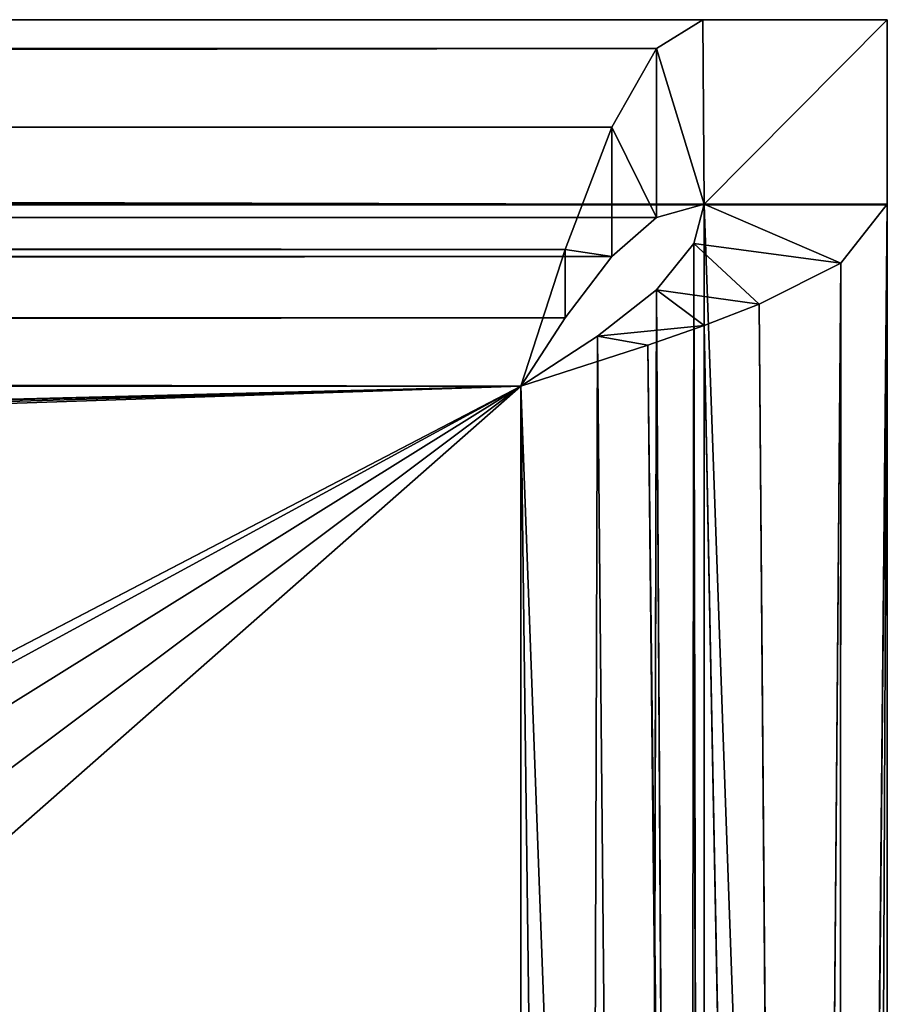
# Model space of a CAD drawing. Extents: x -60 to 60, y -3 to 0.
# Tile 241 of 256: x 20.026 to 20.5, y -0.537 to 0. Entities that reach past the tile are written whole.
import ezdxf

# ---------------------------------------------------------------- set-up
doc = ezdxf.new("R2010")
doc.units = 0
doc.header["$LTSCALE"] = 2.54
doc.layers.get('0').update_dxf_attribs({"linetype": 'CONTINUOUS'})

# ---------------------------------------------------------------- blocks, each defined once
blk = doc.blocks.new('LINEO-LED_STL')
at = {"color": 0}
for p, q in [((20.5, 0, 141.4), (-20.5, 0, 141.4)), ((20.5, 0, 141.4), (-20.5, 0, 141.4)), ((20.39929, 0, 137.6), (-20.39929, 0, 137.6)), ((-20.39929, 0, 137.6), (20.37399, -0.01581, 137.52208)), ((-20.39929, 0, 137.6), (20.37399, -0.01581, 137.52208)), ((20.39929, 0, 137.6), (-20.39929, 0, 137.6)), ((20.37399, -0.01581, 137.52208), (20.39929, 0, 137.6)), ((20.37399, -0.01581, 137.52208), (20.39929, 0, 137.6)), ((20.5, 0, 137.6), (20.39929, 0, 137.6)), ((20.5, 0, 137.6), (20.39929, 0, 137.6)), ((20.4, -0.10071, 137.6), (20.39929, 0, 137.6)), ((20.4, -0.10071, 137.6), (20.39929, 0, 137.6)), ((20.5, 0, 137.6), (20.5, 0, 141.4)), ((20.5, 0, 141.4), (20.5, -0.101, 141.4)), ((20.5, -0.10071, 137.6), (20.5, 0, 137.6)), ((20.5, 0, 141.4), (20.5, -0.101, 141.4)), ((20.5, 0, 137.6), (20.5, 0, 141.4)), ((20.5, -0.10071, 137.6), (20.5, 0, 137.6)), ((-20.37695, -0.01236, 137.53077), (20.37399, -0.01581, 137.52208)), ((-20.37695, -0.01236, 137.53077), (20.37399, -0.01581, 137.52208)), ((-20.36711, -0.02536, 137.50253), (20.37399, -0.01581, 137.52208)), ((-20.36711, -0.02536, 137.50253), (20.37399, -0.01581, 137.52208)), ((20.37399, -0.01581, 137.52208), (-20.34474, -0.06997, 137.44805)), ((20.37399, -0.01581, 137.52208), (-20.34474, -0.06997, 137.44805)), ((20.34965, -0.05858, 137.45858), (20.37399, -0.01581, 137.52208)), ((20.34965, -0.05858, 137.45858), (20.37399, -0.01581, 137.52208)), ((20.4, -0.10071, 137.6), (20.37399, -0.01581, 137.52208)), ((20.4, -0.10071, 137.6), (20.37399, -0.01581, 137.52208)), ((20.37399, -0.1079, 137.56104), (20.37399, -0.01581, 137.52208)), ((20.37399, -0.1079, 137.56104), (20.37399, -0.01581, 137.52208)), ((20.34965, -0.05858, 137.45858), (-20.34474, -0.06997, 137.44805)), ((20.34965, -0.05858, 137.45858), (-20.34474, -0.06997, 137.44805)), ((20.32416, -0.12542, 137.41443), (20.34965, -0.05858, 137.45858)), ((20.32416, -0.12542, 137.41443), (20.34965, -0.05858, 137.45858)), ((20.37399, -0.1079, 137.56104), (20.34965, -0.05858, 137.45858)), ((20.37399, -0.1079, 137.56104), (20.34965, -0.05858, 137.45858)), ((20.34965, -0.12929, 137.5293), (20.34965, -0.05858, 137.45858)), ((20.34965, -0.12929, 137.5293), (20.34965, -0.05858, 137.45858)), ((-20.34474, -0.06997, 137.44805), (20.32416, -0.12542, 137.41443)), ((-20.34474, -0.06997, 137.44805), (20.32416, -0.12542, 137.41443)), ((-20.5, -0.1, 141.4), (20.5, -0.101, 141.4)), ((-20.5, -0.1, 141.4), (20.5, -0.101, 141.4)), ((-20.4, -0.101, 137.6), (20.4, -0.10071, 137.6)), ((-20.4, -0.101, 137.6), (20.4, -0.10071, 137.6)), ((20.4, -0.10071, 137.6), (-20.37785, -0.1057, 137.56672)), ((20.4, -0.10071, 137.6), (-20.37785, -0.1057, 137.56672)), ((20.4, -0.10071, 137.6), (20.37399, -0.1079, 137.56104)), ((20.4, -0.10071, 137.6), (20.37399, -0.1079, 137.56104)), ((20.3943, -0.12215, 137.56672), (20.4, -0.10071, 137.6)), ((20.3943, -0.12215, 137.56672), (20.4, -0.10071, 137.6)), ((20.4, -0.10071, 137.6), (20.47464, -0.13289, 137.50253)), ((20.4, -0.10071, 137.6), (20.47464, -0.13289, 137.50253)), ((20.5, -0.10071, 137.6), (20.4, -0.10071, 137.6)), ((20.4, -2.899, 137.6), (20.4, -0.10071, 137.6)), ((20.4, -0.10071, 137.6), (20.4, -0.101, 141.4)), ((20.5, -0.10071, 137.6), (20.4, -0.10071, 137.6)), ((20.4, -0.10071, 137.6), (20.4, -0.101, 141.4)), ((20.4, -2.899, 137.6), (20.4, -0.10071, 137.6)), ((20.5, -0.10071, 137.6), (20.4, -0.10071, 137.6)), ((20.5, -0.10071, 137.6), (20.4, -0.10071, 137.6)), ((20.5, -0.101, 141.4), (20.4, -0.101, 141.4)), ((20.4, -0.101, 141.4), (20.4, -2.899, 141.4)), ((20.5, -0.101, 141.4), (20.4, -0.101, 141.4)), ((20.4, -0.101, 141.4), (20.4, -2.899, 141.4)), ((20.5, -0.10071, 137.6), (20.4732, -2.8662, 137.5)), ((20.5, -0.10071, 137.6), (20.4732, -2.8662, 137.5)), ((20.5, -0.10071, 137.6), (20.47464, -0.13289, 137.50253)), ((20.5, -0.10071, 137.6), (20.47464, -0.13289, 137.50253)), ((20.5, -0.10071, 137.6), (20.48761, -2.87692, 137.5307)), ((20.5, -0.10071, 137.6), (20.48761, -2.87692, 137.5307)), ((20.5, -0.10071, 137.6), (20.5, -2.899, 137.6)), ((20.5, -0.10071, 137.6), (20.5, -0.101, 141.4)), ((20.5, -0.10071, 137.6), (20.5, -2.899, 137.6)), ((20.5, -0.10071, 137.6), (20.5, -0.101, 141.4)), ((20.5, -0.10071, 137.6), (20.5, -0.101, 141.4)), ((20.5, -0.10071, 137.6), (20.5, -0.101, 141.4)), ((20.5, -2.899, 141.4), (20.5, -0.101, 141.4)), ((20.5, -2.899, 141.4), (20.5, -0.101, 141.4)), ((20.37399, -0.1079, 137.56104), (-20.37785, -0.1057, 137.56672)), ((20.37399, -0.1079, 137.56104), (-20.37785, -0.1057, 137.56672)), ((20.37399, -0.1079, 137.56104), (-20.35259, -0.12608, 137.53265)), ((20.37399, -0.1079, 137.56104), (-20.35259, -0.12608, 137.53265)), ((20.37399, -0.1079, 137.56104), (20.34965, -0.12929, 137.5293)), ((20.37399, -0.1079, 137.56104), (20.34965, -0.12929, 137.5293)), ((20.37392, -0.14742, 137.53265), (20.3943, -0.12215, 137.56672)), ((20.37392, -0.14742, 137.53265), (20.3943, -0.12215, 137.56672)), ((20.39081, -2.87197, 137.55812), (20.3943, -0.12215, 137.56672)), ((20.39081, -2.87197, 137.55812), (20.3943, -0.12215, 137.56672)), ((20.3943, -0.12215, 137.56672), (20.43003, -0.15526, 137.44805)), ((20.3943, -0.12215, 137.56672), (20.43003, -0.15526, 137.44805)), ((20.3943, -0.12215, 137.56672), (20.47464, -0.13289, 137.50253)), ((20.3943, -0.12215, 137.56672), (20.47464, -0.13289, 137.50253)), ((20.4, -2.899, 137.6), (20.3943, -0.12215, 137.56672)), ((20.4, -2.899, 137.6), (20.3943, -0.12215, 137.56672)), ((20.34965, -0.12929, 137.5293), (-20.35259, -0.12608, 137.53265)), ((20.34965, -0.12929, 137.5293), (-20.35259, -0.12608, 137.53265)), ((20.32416, -0.12542, 137.41443), (-20.32237, -0.13069, 137.41239)), ((20.32416, -0.12542, 137.41443), (-20.32237, -0.13069, 137.41239)), ((20.3, -0.2, 137.4), (20.32416, -0.12542, 137.41443)), ((20.3, -0.2, 137.4), (20.32416, -0.12542, 137.41443)), ((20.34965, -0.12929, 137.5293), (20.32416, -0.12542, 137.41443)), ((20.34965, -0.12929, 137.5293), (20.32416, -0.12542, 137.41443)), ((20.32416, -0.16271, 137.50721), (20.32416, -0.12542, 137.41443)), ((20.32416, -0.16271, 137.50721), (20.32416, -0.12542, 137.41443)), ((20.34965, -0.12929, 137.5293), (-20.32732, -0.15812, 137.50919)), ((20.34965, -0.12929, 137.5293), (-20.32732, -0.15812, 137.50919)), ((20.3, -0.2, 137.4), (-20.32237, -0.13069, 137.41239)), ((20.3, -0.2, 137.4), (-20.32237, -0.13069, 137.41239)), ((20.34965, -0.12929, 137.5293), (20.32416, -0.16271, 137.50721)), ((20.34965, -0.12929, 137.5293), (20.32416, -0.16271, 137.50721)), ((20.47464, -0.13289, 137.50253), (20.43003, -0.15526, 137.44805)), ((20.47464, -0.13289, 137.50253), (20.43003, -0.15526, 137.44805)), ((20.47464, -0.13289, 137.50253), (20.45196, -2.85455, 137.46997)), ((20.47464, -0.13289, 137.50253), (20.45196, -2.85455, 137.46997)), ((20.47464, -0.13289, 137.50253), (20.4732, -2.8662, 137.5)), ((20.47464, -0.13289, 137.50253), (20.4732, -2.8662, 137.5)), ((20.34188, -0.17268, 137.50919), (20.37392, -0.14742, 137.53265)), ((20.34188, -0.17268, 137.50919), (20.37392, -0.14742, 137.53265)), ((20.36735, -2.84671, 137.52609), (20.37392, -0.14742, 137.53265)), ((20.36735, -2.84671, 137.52609), (20.37392, -0.14742, 137.53265)), ((20.37392, -0.14742, 137.53265), (20.4, -0.1669, 137.42679)), ((20.37392, -0.14742, 137.53265), (20.4, -0.1669, 137.42679)), ((20.37392, -0.14742, 137.53265), (20.43003, -0.15526, 137.44805)), ((20.37392, -0.14742, 137.53265), (20.43003, -0.15526, 137.44805)), ((20.39081, -2.87197, 137.55812), (20.37392, -0.14742, 137.53265)), ((20.39081, -2.87197, 137.55812), (20.37392, -0.14742, 137.53265)), ((20.43003, -0.15526, 137.44805), (20.4, -0.1669, 137.42679)), ((20.43003, -0.15526, 137.44805), (20.4, -0.1669, 137.42679)), ((20.43003, -0.15526, 137.44805), (20.45196, -2.85455, 137.46997)), ((20.43003, -0.15526, 137.44805), (20.45196, -2.85455, 137.46997)), ((20.32416, -0.16271, 137.50721), (-20.32732, -0.15812, 137.50919)), ((20.32416, -0.16271, 137.50721), (-20.32732, -0.15812, 137.50919)), ((20.32416, -0.16271, 137.50721), (-20.3, -0.2, 137.5)), ((20.32416, -0.16271, 137.50721), (-20.3, -0.2, 137.5)), ((20.32416, -0.16271, 137.50721), (20.3, -0.2, 137.4)), ((20.32416, -0.16271, 137.50721), (20.3, -0.2, 137.4)), ((20.32416, -0.16271, 137.50721), (20.3, -0.2, 137.5)), ((20.32416, -0.16271, 137.50721), (20.3, -0.2, 137.5)), ((20.34188, -0.17268, 137.50919), (20.4, -0.1669, 137.42679)), ((20.34188, -0.17268, 137.50919), (20.4, -0.1669, 137.42679)), ((20.4, -0.1669, 137.42679), (20.36931, -0.17763, 137.41239)), ((20.4, -0.1669, 137.42679), (20.36931, -0.17763, 137.41239)), ((20.4, -0.1669, 137.42679), (20.4, -2.8331, 137.42679)), ((20.4, -0.1669, 137.42679), (20.4, -2.8331, 137.42679)), ((20.4, -0.1669, 137.42679), (20.45196, -2.85455, 137.46997)), ((20.4, -0.1669, 137.42679), (20.45196, -2.85455, 137.46997)), ((20.3, -0.2, 137.5), (20.34188, -0.17268, 137.50919)), ((20.34188, -0.17268, 137.50919), (20.3, -0.2, 137.4)), ((20.34188, -0.17268, 137.50919), (20.3, -0.2, 137.4)), ((20.3, -0.2, 137.5), (20.34188, -0.17268, 137.50919)), ((20.33328, -2.82145, 137.5057), (20.34188, -0.17268, 137.50919)), ((20.33328, -2.82145, 137.5057), (20.34188, -0.17268, 137.50919)), ((20.34188, -0.17268, 137.50919), (20.36931, -0.17763, 137.41239)), ((20.34188, -0.17268, 137.50919), (20.36931, -0.17763, 137.41239)), ((20.36735, -2.84671, 137.52609), (20.34188, -0.17268, 137.50919)), ((20.36735, -2.84671, 137.52609), (20.34188, -0.17268, 137.50919)), ((20.36931, -0.17763, 137.41239), (20.3, -0.2, 137.4)), ((20.36931, -0.17763, 137.41239), (20.3, -0.2, 137.4)), ((20.36931, -0.17763, 137.41239), (20.39747, -2.83218, 137.42537)), ((20.36931, -0.17763, 137.41239), (20.39747, -2.83218, 137.42537)), ((20.36931, -0.17763, 137.41239), (20.4, -2.8331, 137.42679)), ((20.36931, -0.17763, 137.41239), (20.4, -2.8331, 137.42679)), ((-20.3, -0.2, 137.4), (20.3, -0.2, 137.4)), ((20.3, -0.2, 137.5), (-20.3, -0.2, 137.5)), ((-20.3, -0.2, 137.4), (20.3, -0.2, 137.4)), ((20.3, -0.2, 137.5), (-20.3, -0.2, 137.5)), ((20.3, -0.2, 137.4), (20.3, -2.8, 137.4)), ((20.3, -2.8, 137.5), (20.3, -0.2, 137.5)), ((20.3, -0.2, 137.4), (20.3, -0.2, 137.5)), ((20.3, -0.2, 137.4), (20.3, -2.8, 137.4)), ((20.3, -0.2, 137.4), (20.39747, -2.83218, 137.42537)), ((20.3, -0.2, 137.4), (20.39747, -2.83218, 137.42537)), ((20.3, -2.8, 137.5), (20.3, -0.2, 137.5)), ((20.33328, -2.82145, 137.5057), (20.3, -0.2, 137.5)), ((20.33328, -2.82145, 137.5057), (20.3, -0.2, 137.5)), ((20.3, -0.2, 137.4), (20.3, -0.2, 137.5))]:
    blk.add_line(p, q, dxfattribs=at)
mesh = blk.add_polyface(dxfattribs=at)
corners = [(20.5, -0.101, 141.4), (-20.5, 0, 141.4), (-20.5, -0.1, 141.4), (20.5, 0, 141.4)]
mesh.append_faces([[corners[k] for k in face] for face in [(0, 1, 2), (1, 0, 3)]], dxfattribs={"vtx0": -1, "color": 0})
mesh = blk.add_polyface(dxfattribs=at)
corners = [(-20.5, 0, 141.4), (-20.39929, 0, 137.6), (-20.5, 0, 137.6), (20.39929, 0, 137.6), (20.5, 0, 137.6), (20.5, 0, 141.4)]
mesh.append_faces([[corners[k] for k in face] for face in [(0, 1, 2), (4, 0, 5)]], dxfattribs={"vtx0": -1, "color": 0})
mesh.append_faces([[corners[k] for k in face] for face in [(1, 0, 3), (3, 0, 4)]], dxfattribs={"vtx0": -1, "vtx1": -1, "color": 0})
mesh = blk.add_polyface(dxfattribs=at)
corners = [(-20.39929, 0, 137.6), (20.37399, -0.01581, 137.52208), (-20.37695, -0.01236, 137.53077)]
mesh.append_faces([[corners[k] for k in face] for face in [(0, 1, 2)]], dxfattribs={"color": 0})
mesh = blk.add_polyface(dxfattribs=at)
corners = [(20.39929, 0, 137.6), (20.37399, -0.01581, 137.52208), (-20.39929, 0, 137.6)]
mesh.append_faces([[corners[k] for k in face] for face in [(0, 1, 2)]], dxfattribs={"color": 0})
mesh = blk.add_polyface(dxfattribs=at)
corners = [(20.39929, 0, 137.6), (20.4, -0.10071, 137.6), (20.37399, -0.01581, 137.52208)]
mesh.append_faces([[corners[k] for k in face] for face in [(0, 1, 2)]], dxfattribs={"color": 0})
mesh = blk.add_polyface(dxfattribs=at)
corners = [(20.5, 0, 137.6), (20.4, -0.10071, 137.6), (20.39929, 0, 137.6), (20.5, -0.10071, 137.6)]
mesh.append_faces([[corners[k] for k in face] for face in [(0, 1, 2), (1, 0, 3)]], dxfattribs={"vtx0": -1, "color": 0})
mesh = blk.add_polyface(dxfattribs=at)
corners = [(20.5, -0.10071, 137.6), (20.5, 0, 141.4), (20.5, -0.101, 141.4), (20.5, 0, 137.6)]
mesh.append_faces([[corners[k] for k in face] for face in [(0, 1, 2), (1, 0, 3)]], dxfattribs={"vtx0": -1, "color": 0})
mesh = blk.add_polyface(dxfattribs=at)
corners = [(-20.37695, -0.01236, 137.53077), (20.37399, -0.01581, 137.52208), (-20.36711, -0.02536, 137.50253)]
mesh.append_faces([[corners[k] for k in face] for face in [(0, 1, 2)]], dxfattribs={"color": 0})
mesh = blk.add_polyface(dxfattribs=at)
corners = [(20.37399, -0.01581, 137.52208), (-20.34474, -0.06997, 137.44805), (-20.36711, -0.02536, 137.50253)]
mesh.append_faces([[corners[k] for k in face] for face in [(0, 1, 2)]], dxfattribs={"color": 0})
mesh = blk.add_polyface(dxfattribs=at)
corners = [(20.37399, -0.01581, 137.52208), (20.34965, -0.05858, 137.45858), (-20.34474, -0.06997, 137.44805)]
mesh.append_faces([[corners[k] for k in face] for face in [(0, 1, 2)]], dxfattribs={"color": 0})
mesh = blk.add_polyface(dxfattribs=at)
corners = [(20.37399, -0.01581, 137.52208), (20.37399, -0.1079, 137.56104), (20.34965, -0.05858, 137.45858)]
mesh.append_faces([[corners[k] for k in face] for face in [(0, 1, 2)]], dxfattribs={"color": 0})
mesh = blk.add_polyface(dxfattribs=at)
corners = [(20.37399, -0.01581, 137.52208), (20.4, -0.10071, 137.6), (20.37399, -0.1079, 137.56104)]
mesh.append_faces([[corners[k] for k in face] for face in [(0, 1, 2)]], dxfattribs={"color": 0})
mesh = blk.add_polyface(dxfattribs=at)
corners = [(20.34965, -0.05858, 137.45858), (20.32416, -0.12542, 137.41443), (-20.34474, -0.06997, 137.44805)]
mesh.append_faces([[corners[k] for k in face] for face in [(0, 1, 2)]], dxfattribs={"color": 0})
mesh = blk.add_polyface(dxfattribs=at)
corners = [(20.34965, -0.05858, 137.45858), (20.34965, -0.12929, 137.5293), (20.32416, -0.12542, 137.41443)]
mesh.append_faces([[corners[k] for k in face] for face in [(0, 1, 2)]], dxfattribs={"color": 0})
mesh = blk.add_polyface(dxfattribs=at)
corners = [(20.34965, -0.05858, 137.45858), (20.37399, -0.1079, 137.56104), (20.34965, -0.12929, 137.5293)]
mesh.append_faces([[corners[k] for k in face] for face in [(0, 1, 2)]], dxfattribs={"color": 0})
mesh = blk.add_polyface(dxfattribs=at)
corners = [(20.32416, -0.12542, 137.41443), (-20.32237, -0.13069, 137.41239), (-20.34474, -0.06997, 137.44805)]
mesh.append_faces([[corners[k] for k in face] for face in [(0, 1, 2)]], dxfattribs={"color": 0})
mesh = blk.add_polyface(dxfattribs=at)
corners = [(20.5, -0.101, 141.4), (20.4, -0.10071, 137.6), (20.5, -0.10071, 137.6), (-20.4, -0.101, 137.6), (-20.5, -0.1, 141.4)]
mesh.append_faces([[corners[k] for k in face] for face in [(0, 1, 2), (3, 0, 4)]], dxfattribs={"vtx0": -1, "color": 0})
mesh.append_faces([[corners[k] for k in face] for face in [(1, 0, 3)]], dxfattribs={"vtx0": -1, "vtx1": -1, "color": 0})
mesh = blk.add_polyface(dxfattribs=at)
corners = [(-20.4, -0.101, 137.6), (-20.37785, -0.1057, 137.56672), (20.4, -0.10071, 137.6)]
mesh.append_faces([[corners[k] for k in face] for face in [(0, 1, 2)]], dxfattribs={"color": 0})
mesh = blk.add_polyface(dxfattribs=at)
corners = [(20.4, -0.10071, 137.6), (-20.37785, -0.1057, 137.56672), (20.37399, -0.1079, 137.56104)]
mesh.append_faces([[corners[k] for k in face] for face in [(0, 1, 2)]], dxfattribs={"color": 0})
mesh = blk.add_polyface(dxfattribs=at)
corners = [(20.4, -0.10071, 137.6), (20.47464, -0.13289, 137.50253), (20.3943, -0.12215, 137.56672)]
mesh.append_faces([[corners[k] for k in face] for face in [(0, 1, 2)]], dxfattribs={"color": 0})
mesh = blk.add_polyface(dxfattribs=at)
corners = [(20.4, -0.10071, 137.6), (20.3943, -0.12215, 137.56672), (20.4, -2.899, 137.6)]
mesh.append_faces([[corners[k] for k in face] for face in [(0, 1, 2)]], dxfattribs={"color": 0})
mesh = blk.add_polyface(dxfattribs=at)
corners = [(20.5, -0.10071, 137.6), (20.47464, -0.13289, 137.50253), (20.4, -0.10071, 137.6)]
mesh.append_faces([[corners[k] for k in face] for face in [(0, 1, 2)]], dxfattribs={"color": 0})
mesh = blk.add_polyface(dxfattribs=at)
corners = [(20.4, -0.101, 141.4), (20.5, -0.10071, 137.6), (20.4, -0.10071, 137.6), (20.5, -0.101, 141.4)]
mesh.append_faces([[corners[k] for k in face] for face in [(0, 1, 2), (1, 0, 3)]], dxfattribs={"vtx0": -1, "color": 0})
mesh = blk.add_polyface(dxfattribs=at)
corners = [(20.4, -2.899, 141.4), (20.4, -1.65155, 141.0875), (20.4, -2.899, 137.6), (20.4, -1.5875, 141.15156), (20.4, -1.5, 141.175), (20.4, -0.101, 141.4), (20.4, -1.675, 141), (20.4, -1.4125, 141.15156), (20.4, -1.34845, 141.0875), (20.4, -1.325, 141), (20.4, -1.65155, 140.9125), (20.4, -0.10071, 137.6), (20.4, -1.5875, 140.84845), (20.4, -1.5, 140.825), (20.4, -1.4125, 140.84845), (20.4, -1.34845, 140.9125)]
mesh.append_faces([[corners[k] for k in face] for face in [(0, 1, 2), (1, 0, 3), (3, 0, 4), (4, 5, 7), (7, 5, 8), (8, 5, 9), (2, 10, 11), (10, 2, 6), (11, 9, 5)]], dxfattribs={"vtx0": -1, "vtx1": -1, "color": 0})
mesh.append_faces([[corners[k] for k in face] for face in [(4, 0, 5), (2, 1, 6), (11, 10, 12), (11, 12, 13), (11, 13, 14), (11, 14, 15), (11, 15, 9)]], dxfattribs={"vtx0": -1, "vtx2": -1, "color": 0})
mesh = blk.add_polyface(dxfattribs=at)
corners = [(20.5, -2.899, 141.4), (20.4, -0.101, 141.4), (20.4, -2.899, 141.4), (20.5, -0.101, 141.4)]
mesh.append_faces([[corners[k] for k in face] for face in [(0, 1, 2), (1, 0, 3)]], dxfattribs={"vtx0": -1, "color": 0})
mesh = blk.add_polyface(dxfattribs=at)
corners = [(20.5, -0.10071, 137.6), (20.4732, -2.8662, 137.5), (20.47464, -0.13289, 137.50253)]
mesh.append_faces([[corners[k] for k in face] for face in [(0, 1, 2)]], dxfattribs={"color": 0})
mesh = blk.add_polyface(dxfattribs=at)
corners = [(20.5, -0.10071, 137.6), (20.48761, -2.87692, 137.5307), (20.4732, -2.8662, 137.5)]
mesh.append_faces([[corners[k] for k in face] for face in [(0, 1, 2)]], dxfattribs={"color": 0})
mesh = blk.add_polyface(dxfattribs=at)
corners = [(20.5, -0.10071, 137.6), (20.5, -2.899, 137.6), (20.48761, -2.87692, 137.5307)]
mesh.append_faces([[corners[k] for k in face] for face in [(0, 1, 2)]], dxfattribs={"color": 0})
mesh = blk.add_polyface(dxfattribs=at)
corners = [(20.5, -0.10071, 137.6), (20.5, -2.899, 141.4), (20.5, -2.899, 137.6), (20.5, -1.65155, 140.9125), (20.5, -1.675, 141), (20.5, -1.5875, 140.84845), (20.5, -1.5, 140.825), (20.5, -1.4125, 140.84845), (20.5, -1.34845, 140.9125), (20.5, -1.325, 141), (20.5, -0.101, 141.4), (20.5, -1.5, 141.175), (20.5, -1.5875, 141.15156), (20.5, -1.65155, 141.0875), (20.5, -1.4125, 141.15156), (20.5, -1.34845, 141.0875)]
mesh.append_faces([[corners[k] for k in face] for face in [(0, 1, 2)]], dxfattribs={"vtx0": -1, "color": 0})
mesh.append_faces([[corners[k] for k in face] for face in [(3, 0, 5), (5, 0, 6), (6, 0, 7), (7, 0, 8), (8, 0, 9), (1, 11, 10), (11, 1, 12), (12, 1, 13), (13, 1, 4)]], dxfattribs={"vtx0": -1, "vtx1": -1, "color": 0})
mesh.append_faces([[corners[k] for k in face] for face in [(1, 0, 3)]], dxfattribs={"vtx0": -1, "vtx1": -1, "vtx2": -1, "color": 0})
mesh.append_faces([[corners[k] for k in face] for face in [(1, 3, 4), (9, 0, 10), (10, 11, 14), (10, 14, 15), (10, 15, 9)]], dxfattribs={"vtx0": -1, "vtx2": -1, "color": 0})
mesh = blk.add_polyface(dxfattribs=at)
corners = [(-20.37785, -0.1057, 137.56672), (-20.35259, -0.12608, 137.53265), (20.37399, -0.1079, 137.56104)]
mesh.append_faces([[corners[k] for k in face] for face in [(0, 1, 2)]], dxfattribs={"color": 0})
mesh = blk.add_polyface(dxfattribs=at)
corners = [(20.37399, -0.1079, 137.56104), (-20.35259, -0.12608, 137.53265), (20.34965, -0.12929, 137.5293)]
mesh.append_faces([[corners[k] for k in face] for face in [(0, 1, 2)]], dxfattribs={"color": 0})
mesh = blk.add_polyface(dxfattribs=at)
corners = [(20.3943, -0.12215, 137.56672), (20.43003, -0.15526, 137.44805), (20.37392, -0.14742, 137.53265)]
mesh.append_faces([[corners[k] for k in face] for face in [(0, 1, 2)]], dxfattribs={"color": 0})
mesh = blk.add_polyface(dxfattribs=at)
corners = [(20.3943, -0.12215, 137.56672), (20.37392, -0.14742, 137.53265), (20.39081, -2.87197, 137.55812)]
mesh.append_faces([[corners[k] for k in face] for face in [(0, 1, 2)]], dxfattribs={"color": 0})
mesh = blk.add_polyface(dxfattribs=at)
corners = [(20.3943, -0.12215, 137.56672), (20.39081, -2.87197, 137.55812), (20.4, -2.899, 137.6)]
mesh.append_faces([[corners[k] for k in face] for face in [(0, 1, 2)]], dxfattribs={"color": 0})
mesh = blk.add_polyface(dxfattribs=at)
corners = [(20.3943, -0.12215, 137.56672), (20.47464, -0.13289, 137.50253), (20.43003, -0.15526, 137.44805)]
mesh.append_faces([[corners[k] for k in face] for face in [(0, 1, 2)]], dxfattribs={"color": 0})
mesh = blk.add_polyface(dxfattribs=at)
corners = [(20.34965, -0.12929, 137.5293), (-20.35259, -0.12608, 137.53265), (-20.32732, -0.15812, 137.50919)]
mesh.append_faces([[corners[k] for k in face] for face in [(0, 1, 2)]], dxfattribs={"color": 0})
mesh = blk.add_polyface(dxfattribs=at)
corners = [(20.32416, -0.12542, 137.41443), (20.3, -0.2, 137.4), (-20.32237, -0.13069, 137.41239)]
mesh.append_faces([[corners[k] for k in face] for face in [(0, 1, 2)]], dxfattribs={"color": 0})
mesh = blk.add_polyface(dxfattribs=at)
corners = [(20.32416, -0.12542, 137.41443), (20.32416, -0.16271, 137.50721), (20.3, -0.2, 137.4)]
mesh.append_faces([[corners[k] for k in face] for face in [(0, 1, 2)]], dxfattribs={"color": 0})
mesh = blk.add_polyface(dxfattribs=at)
corners = [(20.32416, -0.12542, 137.41443), (20.34965, -0.12929, 137.5293), (20.32416, -0.16271, 137.50721)]
mesh.append_faces([[corners[k] for k in face] for face in [(0, 1, 2)]], dxfattribs={"color": 0})
mesh = blk.add_polyface(dxfattribs=at)
corners = [(20.34965, -0.12929, 137.5293), (-20.32732, -0.15812, 137.50919), (20.32416, -0.16271, 137.50721)]
mesh.append_faces([[corners[k] for k in face] for face in [(0, 1, 2)]], dxfattribs={"color": 0})
mesh = blk.add_polyface(dxfattribs=at)
corners = [(20.3, -0.2, 137.4), (-20.3, -0.2, 137.4), (-20.32237, -0.13069, 137.41239)]
mesh.append_faces([[corners[k] for k in face] for face in [(0, 1, 2)]], dxfattribs={"color": 0})
mesh = blk.add_polyface(dxfattribs=at)
corners = [(20.47464, -0.13289, 137.50253), (20.45196, -2.85455, 137.46997), (20.43003, -0.15526, 137.44805)]
mesh.append_faces([[corners[k] for k in face] for face in [(0, 1, 2)]], dxfattribs={"color": 0})
mesh = blk.add_polyface(dxfattribs=at)
corners = [(20.47464, -0.13289, 137.50253), (20.4732, -2.8662, 137.5), (20.45196, -2.85455, 137.46997)]
mesh.append_faces([[corners[k] for k in face] for face in [(0, 1, 2)]], dxfattribs={"color": 0})
mesh = blk.add_polyface(dxfattribs=at)
corners = [(20.37392, -0.14742, 137.53265), (20.4, -0.1669, 137.42679), (20.34188, -0.17268, 137.50919)]
mesh.append_faces([[corners[k] for k in face] for face in [(0, 1, 2)]], dxfattribs={"color": 0})
mesh = blk.add_polyface(dxfattribs=at)
corners = [(20.37392, -0.14742, 137.53265), (20.34188, -0.17268, 137.50919), (20.36735, -2.84671, 137.52609)]
mesh.append_faces([[corners[k] for k in face] for face in [(0, 1, 2)]], dxfattribs={"color": 0})
mesh = blk.add_polyface(dxfattribs=at)
corners = [(20.37392, -0.14742, 137.53265), (20.36735, -2.84671, 137.52609), (20.39081, -2.87197, 137.55812)]
mesh.append_faces([[corners[k] for k in face] for face in [(0, 1, 2)]], dxfattribs={"color": 0})
mesh = blk.add_polyface(dxfattribs=at)
corners = [(20.37392, -0.14742, 137.53265), (20.43003, -0.15526, 137.44805), (20.4, -0.1669, 137.42679)]
mesh.append_faces([[corners[k] for k in face] for face in [(0, 1, 2)]], dxfattribs={"color": 0})
mesh = blk.add_polyface(dxfattribs=at)
corners = [(20.45196, -2.85455, 137.46997), (20.4, -0.1669, 137.42679), (20.43003, -0.15526, 137.44805)]
mesh.append_faces([[corners[k] for k in face] for face in [(0, 1, 2)]], dxfattribs={"color": 0})
mesh = blk.add_polyface(dxfattribs=at)
corners = [(20.32416, -0.16271, 137.50721), (-20.32732, -0.15812, 137.50919), (-20.3, -0.2, 137.5)]
mesh.append_faces([[corners[k] for k in face] for face in [(0, 1, 2)]], dxfattribs={"color": 0})
mesh = blk.add_polyface(dxfattribs=at)
corners = [(20.32416, -0.16271, 137.50721), (-20.3, -0.2, 137.5), (20.3, -0.2, 137.5)]
mesh.append_faces([[corners[k] for k in face] for face in [(0, 1, 2)]], dxfattribs={"color": 0})
mesh = blk.add_polyface(dxfattribs=at)
corners = [(20.32416, -0.16271, 137.50721), (20.3, -0.2, 137.5), (20.3, -0.2, 137.4)]
mesh.append_faces([[corners[k] for k in face] for face in [(0, 1, 2)]], dxfattribs={"color": 0})
mesh = blk.add_polyface(dxfattribs=at)
corners = [(20.34188, -0.17268, 137.50919), (20.4, -0.1669, 137.42679), (20.36931, -0.17763, 137.41239)]
mesh.append_faces([[corners[k] for k in face] for face in [(0, 1, 2)]], dxfattribs={"color": 0})
mesh = blk.add_polyface(dxfattribs=at)
corners = [(20.4, -2.8331, 137.42679), (20.36931, -0.17763, 137.41239), (20.4, -0.1669, 137.42679)]
mesh.append_faces([[corners[k] for k in face] for face in [(0, 1, 2)]], dxfattribs={"color": 0})
mesh = blk.add_polyface(dxfattribs=at)
corners = [(20.45196, -2.85455, 137.46997), (20.4, -2.8331, 137.42679), (20.4, -0.1669, 137.42679)]
mesh.append_faces([[corners[k] for k in face] for face in [(0, 1, 2)]], dxfattribs={"color": 0})
mesh = blk.add_polyface(dxfattribs=at)
corners = [(20.34188, -0.17268, 137.50919), (20.3, -0.2, 137.4), (20.3, -0.2, 137.5)]
mesh.append_faces([[corners[k] for k in face] for face in [(0, 1, 2)]], dxfattribs={"color": 0})
mesh = blk.add_polyface(dxfattribs=at)
corners = [(20.34188, -0.17268, 137.50919), (20.36931, -0.17763, 137.41239), (20.3, -0.2, 137.4)]
mesh.append_faces([[corners[k] for k in face] for face in [(0, 1, 2)]], dxfattribs={"color": 0})
mesh = blk.add_polyface(dxfattribs=at)
corners = [(20.34188, -0.17268, 137.50919), (20.3, -0.2, 137.5), (20.33328, -2.82145, 137.5057)]
mesh.append_faces([[corners[k] for k in face] for face in [(0, 1, 2)]], dxfattribs={"color": 0})
mesh = blk.add_polyface(dxfattribs=at)
corners = [(20.36735, -2.84671, 137.52609), (20.34188, -0.17268, 137.50919), (20.33328, -2.82145, 137.5057)]
mesh.append_faces([[corners[k] for k in face] for face in [(0, 1, 2)]], dxfattribs={"color": 0})
mesh = blk.add_polyface(dxfattribs=at)
corners = [(20.39747, -2.83218, 137.42537), (20.3, -0.2, 137.4), (20.36931, -0.17763, 137.41239)]
mesh.append_faces([[corners[k] for k in face] for face in [(0, 1, 2)]], dxfattribs={"color": 0})
mesh = blk.add_polyface(dxfattribs=at)
corners = [(20.4, -2.8331, 137.42679), (20.39747, -2.83218, 137.42537), (20.36931, -0.17763, 137.41239)]
mesh.append_faces([[corners[k] for k in face] for face in [(0, 1, 2)]], dxfattribs={"color": 0})
mesh = blk.add_polyface(dxfattribs=at)
corners = [(-20.3, -0.2, 137.4), (-18.661, -1.22114, 137.4), (-20.3, -2.8, 137.4), (-18.5, -1.178, 137.4), (20.3, -0.2, 137.4), (-18.77886, -1.339, 137.4), (-18.822, -1.5, 137.4), (-18.339, -1.22114, 137.4), (-18.22114, -1.339, 137.4), (-18.178, -1.5, 137.4), (18.339, -1.22114, 137.4), (18.22114, -1.339, 137.4), (18.178, -1.5, 137.4), (18.5, -1.178, 137.4), (18.661, -1.22114, 137.4), (18.77886, -1.339, 137.4), (18.822, -1.5, 137.4), (-18.5, -1.822, 137.4), (20.3, -2.8, 137.4), (-18.661, -1.77886, 137.4), (-18.77886, -1.661, 137.4), (-18.339, -1.77886, 137.4), (-18.22114, -1.661, 137.4), (18.339, -1.77886, 137.4), (18.22114, -1.661, 137.4), (18.5, -1.822, 137.4), (18.661, -1.77886, 137.4), (18.77886, -1.661, 137.4)]
mesh.append_faces([[corners[k] for k in face] for face in [(0, 1, 2), (1, 0, 3), (3, 4, 7), (7, 4, 8), (8, 4, 9), (10, 4, 13), (13, 4, 14), (14, 4, 15), (15, 4, 16), (2, 17, 18), (17, 2, 19), (19, 2, 20), (20, 2, 6), (23, 9, 24), (24, 9, 12), (18, 16, 4)]], dxfattribs={"vtx0": -1, "vtx1": -1, "color": 0})
mesh.append_faces([[corners[k] for k in face] for face in [(9, 4, 10), (18, 9, 23)]], dxfattribs={"vtx0": -1, "vtx1": -1, "vtx2": -1, "color": 0})
mesh.append_faces([[corners[k] for k in face] for face in [(3, 0, 4), (2, 1, 5), (2, 5, 6), (9, 10, 11), (9, 11, 12), (18, 17, 21), (18, 21, 22), (18, 22, 9), (18, 23, 25), (18, 25, 26), (18, 26, 27), (18, 27, 16)]], dxfattribs={"vtx0": -1, "vtx2": -1, "color": 0})
mesh = blk.add_polyface(dxfattribs=at)
corners = [(-20.3, -2.8, 137.5), (-18.661, -1.77886, 137.5), (-20.3, -0.2, 137.5), (-18.5, -1.822, 137.5), (20.3, -2.8, 137.5), (-18.77886, -1.661, 137.5), (-18.822, -1.5, 137.5), (-18.339, -1.77886, 137.5), (-18.22114, -1.661, 137.5), (-18.178, -1.5, 137.5), (18.339, -1.77886, 137.5), (18.22114, -1.661, 137.5), (18.178, -1.5, 137.5), (18.5, -1.822, 137.5), (18.661, -1.77886, 137.5), (18.77886, -1.661, 137.5), (18.822, -1.5, 137.5), (-18.5, -1.178, 137.5), (20.3, -0.2, 137.5), (-18.661, -1.22114, 137.5), (-18.77886, -1.339, 137.5), (-18.339, -1.22114, 137.5), (-18.22114, -1.339, 137.5), (18.339, -1.22114, 137.5), (18.22114, -1.339, 137.5), (18.5, -1.178, 137.5), (18.661, -1.22114, 137.5), (18.77886, -1.339, 137.5)]
mesh.append_faces([[corners[k] for k in face] for face in [(0, 1, 2), (1, 0, 3), (3, 4, 7), (7, 4, 8), (8, 4, 9), (10, 4, 13), (13, 4, 14), (14, 4, 15), (15, 4, 16), (2, 17, 18), (17, 2, 19), (19, 2, 20), (20, 2, 6), (23, 9, 24), (24, 9, 12), (18, 16, 4)]], dxfattribs={"vtx0": -1, "vtx1": -1, "color": 0})
mesh.append_faces([[corners[k] for k in face] for face in [(9, 4, 10), (18, 9, 23)]], dxfattribs={"vtx0": -1, "vtx1": -1, "vtx2": -1, "color": 0})
mesh.append_faces([[corners[k] for k in face] for face in [(3, 0, 4), (2, 1, 5), (2, 5, 6), (9, 10, 11), (9, 11, 12), (18, 17, 21), (18, 21, 22), (18, 22, 9), (18, 23, 25), (18, 25, 26), (18, 26, 27), (18, 27, 16)]], dxfattribs={"vtx0": -1, "vtx2": -1, "color": 0})
mesh = blk.add_polyface(dxfattribs=at)
corners = [(20.39747, -2.83218, 137.42537), (20.3, -2.8, 137.4), (20.3, -0.2, 137.4)]
mesh.append_faces([[corners[k] for k in face] for face in [(0, 1, 2)]], dxfattribs={"color": 0})
mesh = blk.add_polyface(dxfattribs=at)
corners = [(20.33328, -2.82145, 137.5057), (20.3, -0.2, 137.5), (20.3, -2.8, 137.5)]
mesh.append_faces([[corners[k] for k in face] for face in [(0, 1, 2)]], dxfattribs={"color": 0})

msp = doc.modelspace()

# ---------------------------------------------------------------- block references
at = {"color": 0}
msp.add_blockref('LINEO-LED_STL', (0, 0), dxfattribs=at)

doc.saveas('drawing.dxf')
